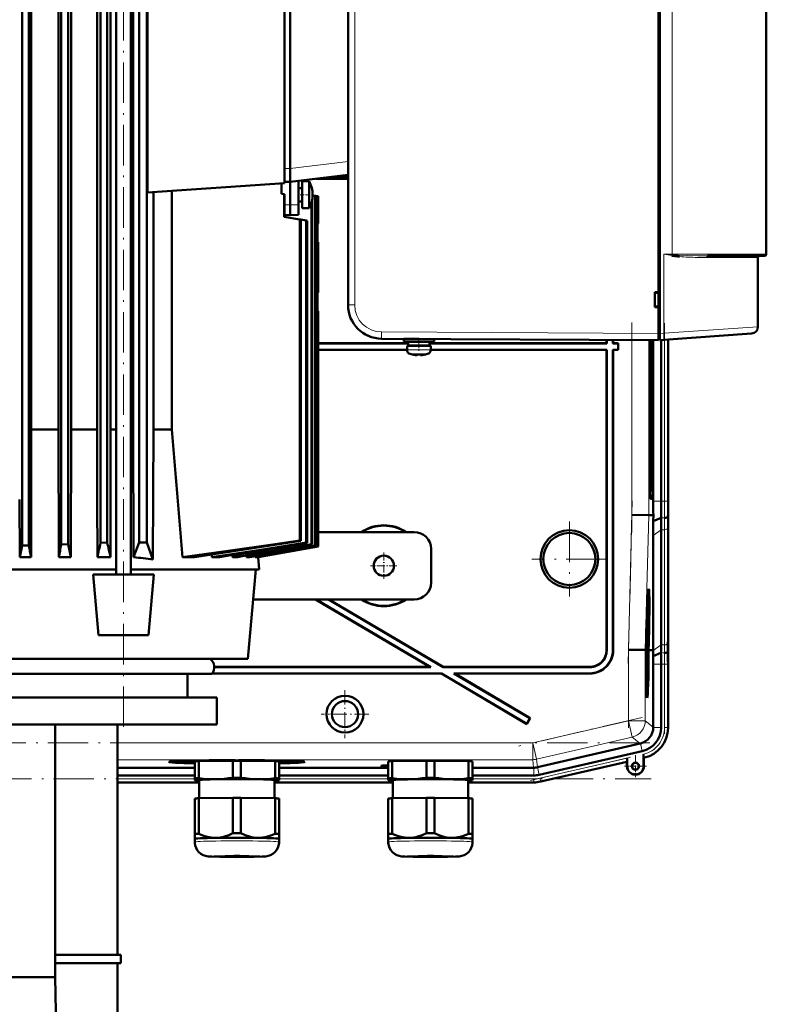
# Model space of a CAD drawing. Extents: x -1595 to 1972, y -1677 to 643.
# Tile 52 of 53: x 1477 to 1699, y 173 to 465. Entities that reach past the tile are written whole.
import ezdxf

# ---------------------------------------------------------------- set-up
doc = ezdxf.new("R2010")
doc.units = 0
doc.linetypes.add('DASHDOT', pattern=[18.5, 12, -3, 0.5, -3])

msp = doc.modelspace()

# ---------------------------------------------------------------- linework, layer by layer
at = {"color": 7, "linetype": 'DASHDOT', "lineweight": 18}
for p, q in [((1508.24, 254.88), (1508.24, 580.92)), ((1659, 312.47), (1659, 374.78)), ((1668.66, 374.54), (1668.66, 316.99)), ((1657.85, 273.66), (1659.11, 321.88)), ((1640.44, 315.75), (1640.44, 293.55)), ((1651.54, 304.65), (1629.35, 304.65)), ((1657.95, 254.58), (1657.95, 279.85)), ((1668.66, 275.39), (1668.66, 252.82)), ((1662.07, 257.64), (1625.47, 249.19)), ((1664.34, 250.14), (1247.35, 250.14)), ((1628.9, 238.99), (1660.2, 246.22)), ((1247.01, 239.43), (1664.68, 239.43))]:
    msp.add_line(p, q, dxfattribs=at)
at = {"color": 7, "lineweight": 50}
for p, q in [((1666.83, 371.54), (1666.83, 579.55)), ((1667.23, 579.53), (1667.23, 371.57)), ((1574.83, 571.12), (1574.83, 379.98)), ((1698.83, 556.05), (1698.83, 395.05)), ((1478.19, 308.61), (1478.19, 552.59)), ((1480.19, 308.66), (1480.19, 552.58)), ((1489.82, 308.95), (1489.82, 552.53)), ((1491.82, 309.02), (1491.82, 552.51)), ((1506.07, 300.05), (1506.07, 553.75)), ((1510.42, 300.05), (1510.42, 553.75)), ((1512.9, 552.8), (1512.9, 309.55)), ((1515.15, 552.8), (1515.15, 309.55)), ((1501.44, 309.43), (1501.44, 551.43)), ((1503.44, 309.52), (1503.44, 551.41)), ((1480.94, 534.8), (1480.94, 322.3)), ((1500.5, 534.8), (1500.5, 322.3)), ((1504.46, 534.8), (1504.46, 322.3)), ((1515.38, 522.99), (1515.38, 413.3)), ((1556.04, 520.15), (1556.04, 416.15)), ((1557.64, 515.85), (1557.64, 420.45)), ((1488.96, 513.05), (1488.96, 343.05)), ((1492.72, 343.05), (1492.72, 513.05)), ((1511.13, 513.05), (1511.13, 343.05)), ((1666.83, 383.75), (1666.83, 475.35)), ((1557.64, 420.41), (1557.64, 420.45)), ((1557.64, 416.45), (1557.64, 420.41)), ((1557.64, 416.45), (1574.83, 418.56)), ((1569.32, 417.88), (1574.83, 417.88)), ((1569.46, 417.9), (1574.83, 417.9)), ((1515.38, 413.3), (1556.04, 416.15)), ((1555.14, 416.09), (1555.14, 412.93)), ((1556.04, 416.49), (1557.64, 416.45)), ((1557.64, 409.65), (1557.64, 416.45)), ((1560.14, 409.68), (1560.14, 416.76)), ((1561.24, 414.65), (1560.14, 414.65)), ((1561.24, 414.65), (1560.14, 414.65)), ((1561.24, 416.65), (1561.24, 410.37)), ((1563.27, 416.65), (1561.24, 416.65)), ((1563.27, 416.65), (1561.24, 416.65)), ((1563.27, 415.94), (1563.27, 416.65)), ((1563.27, 410.37), (1563.27, 415.94)), ((1574.83, 417.4), (1565.39, 417.4)), ((1574.83, 417.42), (1565.53, 417.42)), ((1517.18, 343.05), (1517.18, 413.43)), ((1522.62, 413.81), (1522.62, 343.05)), ((1555.94, 412.84), (1555.14, 412.93)), ((1555.94, 412.84), (1555.94, 406.15)), ((1555.94, 412.84), (1556.04, 412.83)), ((1556.04, 412.83), (1556.04, 406.15)), ((1564.34, 412.65), (1564.34, 412.49)), ((1565.04, 412.37), (1564.34, 412.49)), ((1565.04, 412.37), (1565.04, 308.66)), ((1565.04, 412.37), (1565.18, 412.34)), ((1565.18, 412.34), (1565.7, 412.25)), ((1565.18, 412.34), (1565.18, 308.61)), ((1565.7, 412.25), (1565.7, 308.44)), ((1565.7, 412.25), (1565.77, 412.24)), ((1565.94, 412.21), (1565.77, 412.24)), ((1565.77, 412.24), (1565.77, 308.41)), ((1565.94, 412.21), (1565.94, 412.21)), ((1565.94, 412.21), (1565.94, 404.15)), ((1565.94, 412.21), (1565.94, 404.15)), ((1557.64, 406.65), (1557.64, 409.65)), ((1561.24, 410.65), (1560.14, 410.65)), ((1560.14, 406.71), (1560.14, 409.68)), ((1561.24, 410.37), (1561.24, 408.65)), ((1563.27, 410.37), (1563.27, 408.65)), ((1563.96, 410.19), (1563.96, 309.02)), ((1564.17, 411.01), (1564.17, 308.95)), ((1555.94, 406.15), (1560.52, 405.34)), ((1556.04, 406.15), (1555.94, 406.15)), ((1556.04, 406.69), (1557.64, 406.65)), ((1560.14, 406.71), (1557.64, 406.65)), ((1563.27, 408.65), (1561.24, 408.65)), ((1560.52, 405.34), (1560.52, 310.14)), ((1560.52, 405.34), (1560.88, 405.28)), ((1560.88, 405.28), (1562.45, 405)), ((1560.88, 405.28), (1560.88, 310.02)), ((1562.45, 405), (1562.45, 309.52)), ((1562.45, 405), (1562.74, 404.95)), ((1562.74, 404.95), (1562.74, 309.43)), ((1565.94, 404.15), (1565.77, 403.97)), ((1565.77, 403.97), (1565.77, 398.65)), ((1565.94, 404.15), (1565.94, 404.15)), ((1565.77, 398.65), (1565.94, 398.65)), ((1565.94, 383.65), (1565.94, 398.65)), ((1670.88, 394.61), (1671.04, 394.58)), ((1671.29, 394.8), (1670.92, 394.83)), ((1671.04, 394.58), (1671.06, 394.58)), ((1671.06, 394.58), (1671.24, 394.55)), ((1671.24, 394.55), (1671.06, 394.57)), ((1671.24, 394.55), (1671.24, 394.57)), ((1681.43, 394.55), (1690.43, 394.55)), ((1694.52, 394.55), (1688.66, 394.55)), ((1690.43, 394.55), (1698.33, 394.55)), ((1696.33, 373.48), (1696.33, 394.05)), ((1565.94, 383.65), (1565.77, 383.64)), ((1565.77, 383.64), (1565.77, 378.32)), ((1665.83, 379.35), (1665.83, 383.75)), ((1665.83, 383.75), (1666.83, 383.75)), ((1665.83, 383.55), (1666.83, 383.61)), ((1666.83, 383.7), (1666.83, 383.75)), ((1565.77, 378.32), (1565.94, 378.15)), ((1565.94, 378.15), (1565.94, 308.35)), ((1565.94, 378.15), (1565.94, 378.15)), ((1565.94, 378.15), (1565.94, 308.35)), ((1666.83, 379.48), (1665.83, 379.55)), ((1666.83, 379.35), (1665.83, 379.35)), ((1666.83, 379.35), (1666.83, 379.4)), ((1666.83, 371.55), (1666.83, 379.35)), ((1666.83, 369.55), (1666.83, 371.55)), ((1666.83, 369.85), (1666.83, 371.54)), ((1667.23, 369.58), (1667.23, 371.57)), ((1694.47, 371.48), (1668.42, 369.66)), ((1592.68, 368.65), (1565.94, 368.65)), ((1592.68, 368.58), (1565.94, 368.58)), ((1666.83, 369.55), (1584.78, 369.98)), ((1591.33, 369.92), (1595.75, 369.92)), ((1591.33, 369.92), (1591.33, 369.12)), ((1591.33, 369.12), (1591.33, 369.92)), ((1591.33, 369.12), (1595.83, 369.12)), ((1592.68, 369.02), (1595.83, 369.02)), ((1592.68, 367.92), (1592.68, 369.02)), ((1592.68, 367.92), (1592.68, 369.02)), ((1592.68, 367.92), (1595.83, 367.92)), ((1593.83, 369.92), (1593.83, 369.93)), ((1593.83, 369.02), (1593.83, 369.12)), ((1593.83, 369.02), (1593.83, 369.12)), ((1593.83, 367.82), (1593.83, 367.92)), ((1593.83, 367.82), (1593.83, 367.92)), ((1600.33, 369.12), (1595.83, 369.12)), ((1598.98, 369.02), (1595.83, 369.02)), ((1598.98, 367.92), (1595.83, 367.92)), ((1597.83, 369.12), (1597.83, 369.02)), ((1597.83, 367.92), (1597.83, 367.82)), ((1598.98, 369.02), (1598.98, 367.92)), ((1651.44, 368.65), (1598.98, 368.65)), ((1651.51, 368.58), (1598.98, 368.58)), ((1600.33, 369.9), (1600.33, 369.12)), ((1651.44, 368.65), (1651.44, 369.63)), ((1651.51, 368.58), (1651.44, 368.65)), ((1651.51, 368.58), (1651.51, 369.63)), ((1653.37, 369.62), (1653.37, 368.58)), ((1653.44, 368.65), (1653.37, 368.58)), ((1654.87, 368.58), (1653.37, 368.58)), ((1653.44, 369.62), (1653.44, 368.65)), ((1654.94, 368.65), (1653.44, 368.65)), ((1654.87, 368.58), (1654.94, 368.65)), ((1654.87, 366.72), (1654.87, 368.58)), ((1654.94, 366.65), (1654.94, 368.65)), ((1664.19, 332.65), (1664.19, 369.56)), ((1664.61, 369.56), (1664.61, 332.65)), ((1665.17, 369.56), (1665.17, 332.65)), ((1665.33, 321.79), (1665.33, 369.56)), ((1666.83, 369.85), (1667.23, 369.85)), ((1668.42, 369.66), (1667.23, 369.58)), ((1667.63, 369.6), (1667.63, 321.79)), ((1669.69, 321.79), (1669.69, 369.75)), ((1669.69, 369.75), (1669.69, 321.79)), ((1565.94, 366.72), (1592.33, 366.72)), ((1565.94, 366.65), (1592.33, 366.65)), ((1595.83, 367.82), (1592.33, 367.82)), ((1592.33, 367.82), (1592.33, 366.69)), ((1592.33, 366.69), (1592.33, 367.82)), ((1593.91, 365.29), (1593.9, 365.28)), ((1595.33, 365.29), (1595.33, 365.14)), ((1595.83, 367.82), (1599.33, 367.82)), ((1596.33, 365.29), (1596.33, 365.14)), ((1596.37, 365.12), (1596.43, 365.12)), ((1597.76, 365.28), (1597.75, 365.29)), ((1599.33, 367.82), (1599.33, 366.69)), ((1599.33, 366.72), (1651.51, 366.72)), ((1599.33, 366.65), (1651.44, 366.65)), ((1651.51, 366.72), (1651.44, 366.65)), ((1651.44, 366.65), (1651.44, 277.65)), ((1651.51, 366.72), (1651.51, 277.58)), ((1653.37, 277.71), (1653.37, 366.72)), ((1653.44, 366.65), (1653.37, 366.72)), ((1653.37, 366.72), (1654.87, 366.72)), ((1653.44, 277.64), (1653.44, 366.65)), ((1653.44, 366.65), (1654.94, 366.65)), ((1654.87, 366.72), (1654.94, 366.65)), ((1488.96, 343.05), (1480.94, 343.05)), ((1488.96, 343.05), (1489.05, 305.23)), ((1492.72, 343.05), (1492.63, 305.23)), ((1500.5, 343.05), (1492.72, 343.05)), ((1506.07, 343.05), (1504.46, 343.05)), ((1511.13, 343.05), (1510.42, 343.05)), ((1511.13, 343.05), (1511.27, 305.19)), ((1517.18, 343.05), (1517.01, 304.54)), ((1517.18, 343.05), (1522.62, 343.05)), ((1664.4, 324.64), (1664.29, 324.64)), ((1664.41, 324.64), (1664.3, 324.53)), ((1477.48, 322.3), (1477.51, 305.23)), ((1480.94, 322.3), (1480.9, 305.23)), ((1500.5, 322.3), (1500.54, 305.23)), ((1504.46, 322.3), (1504.42, 305.23)), ((1664.9, 322.46), (1664.46, 322.46)), ((1659, 317.73), (1664, 317.67)), ((1665.35, 317.65), (1664, 317.67)), ((1665.32, 315.85), (1665.35, 317.65)), ((1665.32, 315.85), (1667.66, 316.82)), ((1669.68, 317.22), (1669.72, 317.65)), ((1594.44, 312.65), (1565.94, 312.65)), ((1667.63, 279.16), (1667.63, 313.3)), ((1669.69, 280.58), (1669.69, 314.72)), ((1669.69, 280.58), (1669.69, 314.72)), ((1501.44, 309.43), (1503.44, 309.52)), ((1511.27, 305.19), (1512.9, 309.55)), ((1512.9, 309.55), (1515.15, 309.55)), ((1517.01, 304.54), (1515.15, 309.55)), ((1560.88, 310.02), (1560.52, 310.14)), ((1562.74, 309.43), (1562.45, 309.52)), ((1665.28, 277.65), (1665.28, 311.64)), ((1478.19, 308.61), (1477.51, 305.23)), ((1478.19, 308.61), (1480.19, 308.66)), ((1489.82, 308.95), (1491.82, 309.02)), ((1547.68, 305.23), (1565.77, 308.41)), ((1548.21, 305.23), (1565.94, 308.35)), ((1548.22, 305.23), (1565.94, 308.35)), ((1564.17, 308.95), (1563.96, 309.02)), ((1565.04, 308.66), (1565.18, 308.61)), ((1565.77, 308.41), (1565.7, 308.44)), ((1565.94, 308.35), (1565.94, 308.35)), ((1599.44, 307.65), (1599.44, 297.65)), ((1477.51, 305.23), (1480.9, 305.23)), ((1489.05, 305.23), (1492.63, 305.23)), ((1500.54, 305.23), (1504.42, 305.23)), ((1529.27, 305.23), (1525.76, 305.23)), ((1534.41, 305.97), (1534.46, 305.23)), ((1536.73, 305.23), (1534.46, 305.23)), ((1540.57, 305.83), (1540.61, 305.23)), ((1542.08, 305.23), (1540.61, 305.23)), ((1544.76, 305.67), (1544.78, 305.23)), ((1545.67, 305.23), (1544.78, 305.23)), ((1547.25, 305.5), (1547.26, 305.23)), ((1547.68, 305.23), (1547.26, 305.23)), ((1548.2, 305.32), (1548.21, 305.23)), ((1548.22, 305.23), (1548.21, 305.23)), ((1548.22, 305.23), (1548.44, 301.55)), ((1405.82, 301.55), (1506.07, 301.55)), ((1510.42, 301.55), (1548.44, 301.55)), ((1545.16, 275.05), (1547.48, 301.55)), ((1499.24, 300.05), (1517.24, 300.05)), ((1500.82, 282.05), (1499.24, 300.05)), ((1515.67, 282.05), (1517.24, 300.05)), ((1546.7, 292.65), (1594.44, 292.65)), ((1565.2, 292.65), (1599.12, 272.65)), ((1565.34, 292.65), (1599.37, 272.58)), ((1569, 292.65), (1603.04, 272.58)), ((1569.14, 292.65), (1603.05, 272.65)), ((1663.96, 294.01), (1663.77, 294.07)), ((1663.48, 286.56), (1663.47, 285.71)), ((1663.4, 283.91), (1663.37, 283.91)), ((1663.4, 283.83), (1663.37, 283.83)), ((1663.41, 283.78), (1663.37, 283.78)), ((1663.38, 283.39), (1663.37, 282.9)), ((1663.42, 283.34), (1663.38, 283.34)), ((1663.4, 283.83), (1663.4, 283.91)), ((1663.41, 283.78), (1663.4, 283.83)), ((1663.41, 284.6), (1663.41, 284.94)), ((1663.41, 284.74), (1663.41, 284.6)), ((1663.41, 284.1), (1663.41, 283.78)), ((1663.45, 284.07), (1663.41, 284.07)), ((1663.42, 283.34), (1663.45, 284.07)), ((1663.42, 282.85), (1663.42, 283.34)), ((1663.47, 285.71), (1663.44, 285.71)), ((1663.46, 285.77), (1663.45, 285.97)), ((1663.46, 285.77), (1663.45, 285.77)), ((1515.67, 282.05), (1500.82, 282.05)), ((1663.33, 280.68), (1663.27, 280.68)), ((1663.4, 280.87), (1663.28, 280.88)), ((1663.43, 281.12), (1663.29, 281.12)), ((1663.31, 278.85), (1663.33, 280.68)), ((1663.34, 282.21), (1663.32, 282.21)), ((1663.34, 282.62), (1663.33, 282.62)), ((1663.34, 280.68), (1663.33, 279.25)), ((1663.33, 280.68), (1663.34, 280.68)), ((1663.37, 282.9), (1663.34, 282.9)), ((1663.34, 282.62), (1663.34, 282.85)), ((1663.42, 282.85), (1663.34, 282.85)), ((1663.34, 282.62), (1663.44, 281.53)), ((1663.34, 282.21), (1663.34, 282.62)), ((1663.43, 281.12), (1663.34, 282.21)), ((1663.34, 280.87), (1663.34, 281.12)), ((1663.44, 281.53), (1663.43, 281.12)), ((1657.95, 277.75), (1662.95, 277.68)), ((1662.95, 277.68), (1663.11, 277.68)), ((1663.14, 279.13), (1663.11, 277.68)), ((1663.19, 279.13), (1663.14, 279.13)), ((1663.14, 279.13), (1663.19, 279.13)), ((1663.15, 277.68), (1663.19, 279.13)), ((1663.2, 277.68), (1663.15, 277.68)), ((1663.17, 280.15), (1663.22, 280.15)), ((1663.22, 280.15), (1663.17, 280.15)), ((1663.25, 279.64), (1663.2, 277.68)), ((1663.39, 277.86), (1663.2, 277.86)), ((1663.33, 277.81), (1663.2, 277.81)), ((1663.38, 278.4), (1663.21, 278.41)), ((1663.36, 278.45), (1663.22, 278.46)), ((1663.31, 278.85), (1663.23, 278.85)), ((1663.36, 278.45), (1663.31, 278.85)), ((1663.35, 279.74), (1663.33, 279.74)), ((1663.33, 279.25), (1663.35, 279.06)), ((1663.41, 279.6), (1663.36, 279.6)), ((1663.37, 278.95), (1663.36, 278.45)), ((1663.38, 278.9), (1663.37, 278.9)), ((1663.37, 275.98), (1663.39, 277.86)), ((1663.38, 278.9), (1663.41, 279.6)), ((1663.38, 278.4), (1663.38, 278.9)), ((1663.4, 277.86), (1663.38, 275.34)), ((1663.39, 277.86), (1663.4, 277.86)), ((1663.86, 277.67), (1663.91, 279.64)), ((1663.9, 277.67), (1663.86, 277.67)), ((1663.96, 279.63), (1663.9, 277.67)), ((1663.95, 277.67), (1664, 279.63)), ((1663.95, 277.66), (1664.33, 277.66)), ((1664.33, 277.66), (1665.28, 277.65)), ((1665.29, 277.51), (1665.28, 277.65)), ((1669.64, 277.22), (1669.67, 277.65)), ((1366.73, 275.05), (1534.24, 275.05)), ((1534.24, 275.05), (1545.16, 275.05)), ((1663.29, 276.63), (1663.2, 276.63)), ((1663.31, 275.39), (1663.21, 275.39)), ((1663.38, 275.34), (1663.21, 275.34)), ((1663.28, 274.8), (1663.22, 274.8)), ((1663.27, 273.99), (1663.28, 274.8)), ((1663.28, 274.8), (1663.38, 274.8)), ((1663.35, 276.28), (1663.3, 276.28)), ((1663.32, 275.89), (1663.31, 275.39)), ((1663.37, 275.39), (1663.31, 275.39)), ((1663.38, 274.8), (1663.37, 274.26)), ((1665.32, 275.87), (1667.61, 276.82)), ((1599.12, 272.65), (1535.19, 272.65)), ((1599.37, 272.58), (1535.19, 272.58)), ((1599.37, 272.58), (1599.12, 272.65)), ((1603.04, 272.58), (1603.05, 272.65)), ((1646.52, 272.58), (1603.04, 272.58)), ((1646.45, 272.65), (1603.05, 272.65)), ((1663.27, 273.99), (1663.23, 273.99)), ((1663.35, 272.95), (1663.24, 272.95)), ((1663.26, 272.01), (1663.33, 272.77)), ((1663.33, 273.14), (1663.27, 273.99)), ((1663.36, 272.66), (1663.27, 271.67)), ((1663.27, 271.64), (1663.35, 271.64)), ((1663.29, 274.26), (1663.36, 273.23)), ((1663.37, 274.26), (1663.29, 274.26)), ((1663.35, 272.95), (1663.33, 273.14)), ((1663.33, 272.77), (1663.35, 272.95)), ((1663.35, 271.64), (1663.34, 271.09)), ((1663.36, 273.23), (1663.36, 272.66)), ((1665.33, 254.79), (1665.33, 273.51)), ((1667.63, 254.7), (1667.63, 273.51)), ((1669.69, 254.5), (1669.69, 273.51)), ((1669.69, 254.7), (1669.69, 273.51)), ((1377.46, 270.55), (1524.82, 270.55)), ((1524.82, 270.55), (1534.43, 270.55)), ((1527.25, 270.55), (1527.25, 263.55)), ((1534.52, 270.65), (1602.51, 270.65)), ((1534.57, 270.72), (1602.53, 270.72)), ((1602.51, 270.65), (1602.53, 270.72)), ((1602.51, 270.65), (1627.82, 255.72)), ((1602.53, 270.72), (1627.8, 255.81)), ((1606.45, 270.65), (1606.19, 270.72)), ((1606.19, 270.72), (1646.38, 270.72)), ((1606.19, 270.72), (1628.75, 257.42)), ((1606.45, 270.65), (1646.45, 270.65)), ((1606.45, 270.65), (1628.84, 257.44)), ((1663.34, 271.09), (1663.28, 271.1)), ((1375.95, 263.55), (1535.95, 263.55)), ((1535.95, 263.55), (1535.95, 255.55)), ((1663.53, 265.21), (1663.34, 265.16)), ((1628.75, 257.42), (1627.8, 255.81)), ((1628.84, 257.44), (1627.82, 255.72)), ((1628.75, 257.42), (1628.84, 257.44)), ((1375.95, 255.55), (1535.95, 255.55)), ((1488.01, 255.55), (1488.01, 180.65)), ((1506.44, 187.3), (1506.44, 255.55)), ((1627.8, 255.81), (1627.82, 255.72)), ((1665.33, 254.79), (1665.33, 254.7)), ((1661.46, 249.92), (1630.99, 242.89)), ((1661.54, 249.94), (1661.46, 249.92)), ((1631.49, 240.64), (1662.06, 247.7)), ((1657.6, 245.62), (1657.6, 243.19)), ((1662.46, 246.74), (1662.46, 246.36)), ((1662.46, 243.19), (1662.46, 246.74)), ((1662.46, 246.36), (1662.47, 246.03)), ((1662.49, 245.72), (1662.53, 245.69)), ((1662.53, 245.69), (1662.72, 245.74)), ((1662.53, 245.69), (1662.72, 245.74)), ((1662.53, 245.69), (1662.53, 243.19)), ((1662.53, 243.19), (1662.53, 245.69)), ((1506.44, 242.76), (1529.39, 242.76)), ((1523.74, 244.48), (1523.68, 244.71)), ((1529.39, 239.59), (1529.39, 244.64)), ((1530.58, 244.69), (1540.7, 244.84)), ((1530.58, 239.64), (1530.58, 244.69)), ((1532.7, 244.72), (1532.7, 244.83)), ((1540.7, 239.79), (1540.7, 244.84)), ((1541.36, 244.96), (1541.36, 245.01)), ((1541.36, 245.01), (1541.36, 244.96)), ((1542.36, 245.01), (1542.36, 244.96)), ((1542.36, 244.96), (1542.36, 245.01)), ((1543.08, 244.84), (1553.2, 244.69)), ((1543.08, 239.79), (1543.08, 244.84)), ((1551.08, 244.83), (1551.08, 244.72)), ((1553.2, 239.64), (1553.2, 244.69)), ((1554.39, 239.59), (1554.39, 244.64)), ((1554.39, 242.76), (1586.76, 242.76)), ((1559.98, 244.48), (1560.04, 244.71)), ((1586.76, 239.58), (1586.76, 244.63)), ((1587.95, 244.69), (1598.08, 244.84)), ((1587.95, 239.64), (1587.95, 244.69)), ((1598.08, 239.79), (1598.08, 244.84)), ((1600.45, 244.84), (1610.58, 244.69)), ((1600.45, 239.79), (1600.45, 244.84)), ((1610.58, 239.64), (1610.58, 244.69)), ((1611.76, 239.58), (1611.76, 244.63)), ((1611.76, 242.76), (1629.86, 242.76)), ((1631.95, 238.64), (1657.53, 244.54)), ((1631.95, 238.64), (1657.53, 244.54)), ((1657.53, 244.54), (1657.56, 244.58)), ((1657.53, 243.19), (1657.53, 244.54)), ((1506.44, 240.46), (1529.39, 240.46)), ((1529.39, 239.59), (1529.39, 239.09)), ((1554.39, 240.46), (1586.76, 240.46)), ((1554.39, 239.09), (1554.39, 239.59)), ((1586.76, 239.58), (1586.76, 239.08)), ((1611.76, 240.46), (1629.87, 240.46)), ((1611.76, 239.08), (1611.76, 239.58)), ((1506.44, 238.4), (1530.74, 238.4)), ((1506.44, 238.4), (1530.74, 238.4)), ((1529.39, 239.09), (1529.39, 239.07)), ((1529.45, 239.05), (1529.39, 239.07)), ((1530.74, 233.7), (1530.74, 239.09)), ((1553.04, 239.09), (1553.04, 233.7)), ((1553.04, 238.4), (1588.11, 238.4)), ((1553.04, 238.4), (1588.11, 238.4)), ((1554.33, 239.05), (1554.39, 239.07)), ((1554.39, 239.07), (1554.39, 239.09)), ((1586.76, 239.08), (1586.76, 239.07)), ((1586.82, 239.05), (1586.76, 239.07)), ((1588.11, 233.69), (1588.11, 239.08)), ((1610.41, 239.08), (1610.41, 233.69)), ((1629.87, 238.4), (1610.41, 238.4)), ((1610.41, 238.4), (1629.87, 238.4)), ((1611.7, 239.05), (1611.76, 239.07)), ((1611.76, 239.07), (1611.76, 239.08)), ((1529.39, 233.64), (1529.39, 223.14)), ((1530.58, 233.69), (1540.7, 233.85)), ((1530.58, 233.69), (1530.58, 223.19)), ((1540.7, 233.85), (1540.7, 223.34)), ((1543.08, 233.85), (1553.2, 233.69)), ((1543.08, 233.85), (1543.08, 223.34)), ((1553.2, 233.69), (1553.2, 223.19)), ((1554.39, 233.64), (1554.39, 223.14)), ((1586.76, 233.64), (1586.76, 223.13)), ((1587.95, 233.69), (1598.08, 233.85)), ((1587.95, 233.69), (1587.95, 223.19)), ((1598.08, 233.85), (1598.08, 223.34)), ((1600.45, 233.85), (1610.58, 233.69)), ((1600.45, 233.85), (1600.45, 223.34)), ((1610.58, 233.69), (1610.58, 223.19)), ((1611.76, 233.64), (1611.76, 223.13)), ((1529.39, 223.14), (1529.39, 221.68)), ((1554.39, 221.68), (1554.39, 223.14)), ((1586.76, 223.13), (1586.76, 221.68)), ((1611.76, 221.68), (1611.76, 223.13)), ((1529.39, 220.73), (1529.39, 221.68)), ((1554.39, 221.68), (1554.39, 220.73)), ((1554.39, 221.68), (1554.39, 221.68)), ((1554.39, 221.67), (1554.39, 221.68)), ((1586.76, 220.73), (1586.76, 221.68)), ((1611.76, 221.68), (1611.76, 220.73)), ((1611.76, 221.68), (1611.76, 221.68)), ((1611.76, 221.67), (1611.76, 221.68)), ((1488.01, 187.3), (1507.44, 187.3)), ((1507.44, 184.8), (1507.44, 187.3)), ((1507.44, 184.8), (1488.01, 184.8)), ((1506.44, 153.76), (1506.44, 184.8)), ((1488.01, 180.65), (1423.88, 180.65)), ((1488.01, 180.65), (1488.69, 139.21))]:
    msp.add_line(p, q, dxfattribs=at)
at = {"color": 7, "lineweight": 18}
for p, q in [((1576.82, 571.12), (1576.82, 379.98)), ((1670.92, 395.05), (1670.92, 556.05)), ((1556.04, 420.49), (1557.64, 420.45)), ((1574.83, 422.5), (1557.64, 420.41)), ((1556.04, 409.67), (1557.64, 409.65)), ((1560.14, 409.68), (1557.64, 409.65)), ((1668.42, 395.05), (1668.42, 371.65)), ((1668.42, 395.05), (1670.92, 395.05)), ((1670.92, 395.05), (1670.92, 394.86)), ((1690.79, 395.05), (1670.92, 395.05)), ((1670.92, 394.86), (1670.92, 394.83)), ((1698.83, 395.05), (1690.79, 395.05)), ((1681.19, 394.05), (1688.29, 394.05)), ((1688.29, 394.05), (1696.33, 394.05)), ((1576.82, 379.98), (1574.83, 379.98)), ((1584.78, 371.98), (1666.83, 371.55)), ((1667.23, 371.54), (1666.83, 371.54)), ((1667.23, 371.57), (1668.42, 371.65)), ((1668.42, 371.65), (1696.33, 373.48)), ((1659, 317.73), (1659, 369.59)), ((1664, 317.67), (1664, 369.56)), ((1668.66, 369.68), (1668.66, 321.79)), ((1669.66, 369.75), (1669.66, 321.79)), ((1592.33, 366.69), (1595.8, 366.69)), ((1592.33, 366.69), (1592.33, 366.69)), ((1593.26, 365.45), (1595.81, 365.45)), ((1593.26, 365.45), (1593.26, 365.45)), ((1595.8, 366.69), (1595.83, 366.69)), ((1595.81, 365.45), (1595.83, 365.45)), ((1599.33, 366.69), (1595.83, 366.69)), ((1595.83, 365.45), (1598.4, 365.45)), ((1664.61, 332.65), (1665.17, 332.65)), ((1664.4, 324.64), (1664.3, 324.53)), ((1664.44, 322.49), (1664.9, 322.46)), ((1665.33, 321.79), (1667.63, 321.79)), ((1667.63, 321.79), (1668.66, 321.79)), ((1669.66, 321.79), (1668.66, 321.79)), ((1669.66, 321.79), (1669.69, 321.79)), ((1657.95, 277.75), (1659, 317.73)), ((1662.95, 277.68), (1664, 317.67)), ((1667.66, 316.82), (1668.69, 316.82)), ((1665.28, 311.64), (1667.63, 313.3)), ((1667.63, 313.3), (1668.66, 313.3)), ((1668.66, 279.16), (1668.66, 313.3)), ((1669.66, 279.85), (1669.66, 313.99)), ((1651.44, 277.65), (1651.51, 277.58)), ((1653.37, 277.71), (1653.44, 277.64)), ((1657.95, 256.69), (1657.95, 277.75)), ((1662.95, 256.69), (1662.95, 277.68)), ((1665.29, 277.51), (1667.63, 279.16)), ((1667.63, 279.16), (1668.66, 279.16)), ((1669.72, 277.65), (1669.67, 277.65)), ((1667.61, 276.82), (1668.64, 276.82)), ((1646.45, 272.65), (1646.52, 272.58)), ((1665.33, 273.51), (1667.63, 273.51)), ((1667.63, 273.51), (1668.66, 273.51)), ((1668.66, 273.51), (1669.66, 273.51)), ((1668.66, 254.7), (1668.66, 273.51)), ((1669.66, 273.51), (1669.69, 273.51)), ((1669.66, 273.51), (1669.66, 254.7)), ((1646.45, 270.65), (1646.38, 270.72)), ((1629.59, 250.14), (1657.95, 256.69)), ((1662.95, 256.69), (1657.95, 256.69)), ((1657.95, 256.69), (1659.08, 251.82)), ((1662.95, 256.69), (1665.33, 254.79)), ((1665.33, 254.7), (1667.63, 254.7)), ((1669.66, 254.7), (1668.66, 254.7)), ((1669.66, 254.7), (1669.69, 254.7)), ((1659.08, 251.82), (1630.72, 245.27)), ((1661.46, 249.92), (1659.08, 251.82)), ((1506.44, 250.14), (1629.59, 250.14)), ((1629.59, 250.14), (1630.72, 245.27)), ((1629.59, 250.14), (1629.59, 245.14)), ((1661.54, 249.94), (1662.06, 247.7)), ((1630.72, 245.27), (1630.99, 242.89)), ((1631.72, 239.64), (1657.6, 245.62)), ((1662.49, 245.72), (1662.52, 245.73)), ((1662.52, 245.73), (1662.53, 245.69)), ((1629.59, 245.14), (1506.44, 245.14)), ((1629.86, 242.76), (1629.59, 245.14)), ((1629.87, 242.76), (1629.87, 240.46)), ((1630.97, 242.89), (1631.49, 240.64)), ((1631.95, 238.67), (1657.56, 244.58)), ((1657.6, 243.19), (1657.53, 243.19)), ((1662.46, 243.19), (1662.53, 243.19)), ((1506.44, 239.43), (1529.39, 239.43)), ((1554.39, 239.43), (1586.76, 239.43)), ((1611.76, 239.43), (1629.87, 239.43)), ((1629.87, 238.43), (1629.87, 239.43)), ((1631.95, 238.67), (1631.72, 239.64)), ((1506.44, 238.43), (1530.74, 238.43)), ((1553.04, 238.43), (1588.11, 238.43)), ((1610.41, 238.43), (1629.87, 238.43)), ((1629.87, 238.43), (1629.87, 238.4)), ((1631.95, 238.67), (1631.95, 238.64))]:
    msp.add_line(p, q, dxfattribs=at)
at = {"color": 7, "linetype": 'DASHDOT', "lineweight": 18, "ltscale": 0.093863}
msp.add_line((1563.59, 412.65), (1559.83, 412.65), dxfattribs=at)
at = {"color": 7, "linetype": 'DASHDOT', "lineweight": 18, "ltscale": 0.005228}
msp.add_line((1565.96, 391.15), (1565.75, 391.15), dxfattribs=at)
at = {"color": 7, "linetype": 'DASHDOT', "lineweight": 18, "ltscale": 0.012}
msp.add_line((1666.79, 371.54), (1667.27, 371.54), dxfattribs=at)
at = {"color": 7, "linetype": 'DASHDOT', "lineweight": 18, "ltscale": 0.097188}
msp.add_line((1595.83, 370.25), (1595.83, 366.37), dxfattribs=at)
at = {"color": 7, "linetype": 'DASHDOT', "lineweight": 18, "ltscale": 0.024001}
msp.add_line((1595.83, 369.04), (1595.83, 370), dxfattribs=at)
at = {"color": 7, "linetype": 'DASHDOT', "lineweight": 18, "ltscale": 0.033}
msp.add_line((1595.83, 367.81), (1595.83, 369.13), dxfattribs=at)
at = {"color": 7, "linetype": 'DASHDOT', "lineweight": 18, "ltscale": 0.000798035}
msp.add_line((1594.83, 365.11), (1594.83, 365.14), dxfattribs=at)
at = {"color": 7, "linetype": 'DASHDOT', "lineweight": 18, "ltscale": 0.000674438}
msp.add_line((1594.83, 365.14), (1594.83, 365.12), dxfattribs=at)
at = {"color": 7, "linetype": 'DASHDOT', "lineweight": 18, "ltscale": 0.000917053}
msp.add_line((1596.83, 365.11), (1596.83, 365.14), dxfattribs=at)
at = {"color": 7, "linetype": 'DASHDOT', "lineweight": 18, "ltscale": 0.00068512}
msp.add_line((1596.83, 365.14), (1596.83, 365.11), dxfattribs=at)
at = {"color": 7, "linetype": 'DASHDOT', "lineweight": 18, "ltscale": 0.195001}
for p, q in [((1585.44, 306.55), (1585.44, 298.75)), ((1589.34, 302.65), (1581.54, 302.65))]:
    msp.add_line(p, q, dxfattribs=at)
at = {"color": 7, "linetype": 'DASHDOT', "lineweight": 18, "ltscale": 0.355368}
for p, q in [((1573.93, 265.76), (1573.93, 251.54)), ((1581.04, 258.65), (1566.82, 258.65))]:
    msp.add_line(p, q, dxfattribs=at)
at = {"color": 7, "linetype": 'DASHDOT', "lineweight": 18, "ltscale": 0.1625}
for p, q in [((1660.03, 246.44), (1660.03, 239.94)), ((1663.28, 243.19), (1656.78, 243.19))]:
    msp.add_line(p, q, dxfattribs=at)
at = {"color": 7, "linetype": 'DASHDOT', "lineweight": 18, "ltscale": 0.157961}
msp.add_line((1660.03, 246.35), (1660.03, 240.03), dxfattribs=at)
at = {"color": 7, "linetype": 'DASHDOT', "lineweight": 18, "ltscale": 0.157959}
msp.add_line((1663.19, 243.19), (1656.87, 243.19), dxfattribs=at)
at = {"color": 7, "lineweight": 18}
for points in [[(1671.29, 394.8), (1672.7, 394.71), (1675.49, 394.62), (1678.54, 394.56), (1681.43, 394.55)], [(1584.78, 371.98), (1584.78, 370.06), (1584.78, 369.99), (1584.78, 369.98)]]:
    msp.add_lwpolyline(points, dxfattribs=at)
at = {"color": 7, "lineweight": 50}
for points in [[(1595.33, 365.14), (1595.33, 365.14), (1595.33, 365.13), (1595.32, 365.13), (1595.3, 365.12), (1595.25, 365.12), (1595.11, 365.12), (1594.83, 365.14)], [(1596.33, 365.14), (1596.33, 365.14), (1596.33, 365.13), (1596.34, 365.13), (1596.35, 365.13), (1596.38, 365.12)], [(1596.33, 365.14), (1596.33, 365.14), (1596.33, 365.13), (1596.34, 365.13), (1596.36, 365.12), (1596.42, 365.12), (1596.83, 365.14)], [(1596.33, 365.14), (1596.33, 365.14), (1596.33, 365.13), (1596.33, 365.13), (1596.34, 365.13), (1596.43, 365.12)], [(1525.76, 305.23), (1539.31, 307.05), (1553.24, 309.05), (1560.52, 310.14)], [(1529.27, 305.23), (1544.81, 307.53), (1560.88, 310.02)], [(1534.46, 305.23), (1548.26, 307.3), (1562.45, 309.52)], [(1663.43, 284.83), (1663.43, 284.81), (1663.42, 284.58), (1663.41, 284.1)], [(1663.42, 285.21), (1663.43, 285.3), (1663.44, 285.32)], [(1663.46, 284.05), (1663.43, 282.99), (1663.42, 282.85)], [(1663.45, 284.07), (1663.44, 284.76), (1663.44, 284.81), (1663.43, 284.83)], [(1663.44, 285.32), (1663.45, 285.27), (1663.45, 285.11), (1663.46, 284.05)], [(1663.35, 279.74), (1663.38, 280.78), (1663.39, 280.85), (1663.4, 280.87)], [(1663.39, 280.38), (1663.38, 280.27), (1663.36, 279.61)], [(1663.41, 279.6), (1663.4, 280.27), (1663.39, 280.38)], [(1663.4, 280.87), (1663.41, 280.76), (1663.42, 280.58)], [(1663.29, 276.63), (1663.31, 277.59), (1663.32, 277.77), (1663.33, 277.81)], [(1663.33, 277.81), (1663.35, 277.63), (1663.36, 276.74)], [(1663.42, 279.6), (1663.4, 278.54), (1663.38, 278.4)], [(1663.31, 275.39), (1663.29, 275.9), (1663.29, 276.63)], [(1663.33, 277.32), (1663.32, 277.2), (1663.3, 276.62)], [(1663.3, 276.62), (1663.31, 275.95), (1663.31, 275.9), (1663.32, 275.89)], [(1663.35, 276.28), (1663.33, 277.24), (1663.33, 277.3), (1663.33, 277.32)], [(1662.47, 246.03), (1662.48, 245.74), (1662.49, 245.72), (1662.49, 245.72)], [(1535.64, 239.37), (1534.46, 239.37), (1533.28, 239.41), (1531.94, 239.5), (1530.58, 239.64)], [(1540.7, 239.79), (1539.42, 239.62), (1538.15, 239.5), (1536.9, 239.41), (1535.64, 239.37)], [(1548.14, 239.37), (1546.88, 239.41), (1545.63, 239.5), (1544.36, 239.62), (1543.08, 239.79)], [(1553.2, 239.64), (1551.84, 239.5), (1550.5, 239.41), (1549.32, 239.37), (1548.14, 239.37)], [(1593.01, 239.37), (1591.83, 239.37), (1590.65, 239.41), (1589.31, 239.5), (1587.95, 239.64)], [(1598.08, 239.79), (1596.79, 239.62), (1595.53, 239.49), (1594.27, 239.41), (1593.01, 239.37)], [(1605.51, 239.37), (1604.26, 239.41), (1603, 239.49), (1601.73, 239.62), (1600.45, 239.79)], [(1610.58, 239.64), (1609.21, 239.5), (1607.87, 239.41), (1606.69, 239.37), (1605.51, 239.37)], [(1535.64, 221.97), (1535.01, 221.98), (1534.39, 222.03), (1533.74, 222.13), (1533.09, 222.27), (1531.83, 222.66), (1530.58, 223.19)], [(1540.7, 223.34), (1539.45, 222.77), (1538.19, 222.35), (1537.53, 222.18), (1536.88, 222.07), (1536.26, 222), (1535.64, 221.97)], [(1548.14, 221.97), (1547.52, 222), (1546.9, 222.07), (1546.24, 222.18), (1545.59, 222.35), (1544.33, 222.77), (1543.08, 223.34)], [(1553.2, 223.19), (1551.95, 222.66), (1550.69, 222.27), (1550.04, 222.13), (1549.39, 222.03), (1548.77, 221.98), (1548.14, 221.97)], [(1593.01, 221.96), (1592.39, 221.98), (1591.77, 222.03), (1591.12, 222.13), (1590.47, 222.27), (1589.21, 222.66), (1587.95, 223.19)], [(1598.08, 223.34), (1596.82, 222.77), (1595.56, 222.34), (1594.91, 222.18), (1594.25, 222.07), (1593.64, 221.99), (1593.01, 221.96)], [(1605.51, 221.96), (1604.89, 221.99), (1604.27, 222.07), (1603.62, 222.18), (1602.97, 222.34), (1601.71, 222.77), (1600.45, 223.34)], [(1610.58, 223.19), (1609.32, 222.66), (1608.06, 222.27), (1607.41, 222.13), (1606.76, 222.03), (1606.14, 221.98), (1605.51, 221.96)], [(1541.89, 216.28), (1536.81, 216.32), (1534.42, 216.39), (1533.34, 216.47), (1532.58, 216.61), (1531.89, 216.86), (1531.22, 217.24), (1530.64, 217.73), (1530.15, 218.31), (1529.77, 218.97), (1529.52, 219.68), (1529.4, 220.43), (1529.39, 220.73)], [(1541.89, 216.28), (1546.97, 216.32), (1549.36, 216.39), (1550.44, 216.47), (1551.2, 216.61), (1551.89, 216.86), (1552.56, 217.24), (1553.14, 217.73), (1553.63, 218.31), (1554.01, 218.97), (1554.26, 219.68), (1554.38, 220.43), (1554.39, 220.73)], [(1599.26, 216.27), (1594.19, 216.32), (1591.79, 216.39), (1590.72, 216.47), (1589.95, 216.61), (1589.26, 216.86), (1588.59, 217.24), (1588.01, 217.72), (1587.52, 218.31), (1587.15, 218.97), (1586.9, 219.68), (1586.77, 220.43), (1586.76, 220.73)], [(1599.26, 216.27), (1604.34, 216.32), (1606.74, 216.39), (1607.81, 216.47), (1608.57, 216.61), (1609.27, 216.86), (1609.93, 217.24), (1610.52, 217.72), (1611, 218.31), (1611.38, 218.97), (1611.63, 219.68), (1611.75, 220.43), (1611.76, 220.73)]]:
    msp.add_lwpolyline(points, dxfattribs=at)
for centre, radius in [((1640.44, 304.65), 8.54), ((1640.44, 304.65), 7.72), ((1585.44, 302.65), 3), ((1573.93, 258.65), 5.47), ((1573.93, 258.65), 3.88), ((1660.03, 243.19), 1.07), ((1660.03, 243.19), 1)]:
    msp.add_circle(centre, radius, dxfattribs=at)
for centre, radius, start, end in [((1556.34, 412.65), 8, 360, 30), ((1556.34, 412.65), 8, 360, 30), ((1556.34, 412.65), 8, 330, 0), ((1673.85, 394.15), 3.01, 166.4368, 171.5453), ((1672.95, 406.29), 11.88, 259.8938, 261.7656), ((1673.93, 394.11), 3.1, 166.5613, 170.7325), ((1673.93, 394.1), 3.1, 166.5009, 170.6598), ((1671.51, 397.3), 2.76, 256.8433, 260.8152), ((1673.01, 406.66), 11.99, 259.9497, 261.774), ((1671.71, 402.42), 7.63, 264.0588, 266.8194), ((1673.94, 394.17), 2.73, 166.7805, 172.1157), ((1675.64, 426.09), 31.85, 262.0536, 265.3637), ((1674, 394.21), 2.77, 167.5876, 173.1499), ((1696.83, 394.05), 0.5, 90, 180), ((1698.33, 395.05), 0.5, 270, 0), ((1584.83, 379.98), 10, 180, 269.7), ((1584.83, 379.97), 9.99, 244.3598, 251.9874), ((1694.33, 373.48), 2, 274, 360), ((1593.63, 366.69), 1.3, 180, 253.3985), ((1593.63, 366.69), 1.3, 180, 253.3985), ((1595.83, 374.07), 9, 253.3985, 257.6222), ((1595.83, 374.07), 9, 253.3985, 257.6222), ((1595.83, 374.07), 8.99, 257.6503, 263.6107), ((1595.83, 374.07), 8.99, 257.6503, 263.6107), ((1595.83, 374.07), 8.99, 257.6503, 263.6107), ((1595.27, 368.91), 3.8, 263.4156, 267.7409), ((1595.28, 369.15), 4.04, 263.5178, 266.8391), ((1595.26, 368.93), 3.82, 263.4243, 267.67), ((1595.83, 375.18), 9.9, 267.106, 269.9999), ((1595.83, 375.18), 9.9, 267.106, 269.9999), ((1595.83, 375.18), 9.9, 267.106, 269.9999), ((1595.83, 375.18), 9.9, 267.106, 269.9999), ((1595.83, 375.18), 9.9, 269.9998, 272.8943), ((1595.83, 375.18), 9.9, 269.9998, 272.8943), ((1595.83, 375.18), 9.9, 269.9998, 272.8943), ((1595.83, 374.07), 8.99, 276.3893, 282.3497), ((1595.83, 374.07), 8.99, 276.3897, 282.3492), ((1595.83, 374.07), 8.99, 276.3893, 282.3497), ((1595.83, 374.07), 9, 282.3778, 286.6016), ((1598.03, 366.69), 1.3, 286.6016, 360), ((-18836.56, -1365.99), 20430.79, 4.691971, 4.7984), ((2191.24, 321.75), 525.91, 179.9957, 180.4469), ((2087.7, 321.69), 420.07, 179.9858, 180.6638), ((2016.77, 321.7), 347.08, 179.9853, 180.6691), ((1966.67, 311.29), 301.39, 179.1332, 179.9321), ((1918.14, 313.01), 250.51, 179.1277, 179.9315), ((1877.06, 314.47), 207.36, 179.1212, 179.9305), ((1585.44, 302.65), 12, 56.4427, 123.5573), ((1585.44, 302.65), 11.9, 57.2111, 122.7889), ((1594.44, 307.65), 5, 0, 90), ((1764.99, 366.78), 267.74, 192.3488, 193.2909), ((2578.99, 533.13), 1121.49, 191.54599, 191.72513), ((527.37, 506.3), 982.48, 348.1907, 348.41258), ((1992.65, 414.51), 511.82, 191.8941, 192.3289), ((1046.39, 405.64), 465.12, 347.5319, 348.061), ((953.26, 4001.66), 3742.2, 278.96998, 279.37337), ((904.03, 4290.9), 4036.19, 279.07458, 279.4103), ((389.86, 7204.66), 6994.98, 279.481038, 279.664565), ((238.16, 8071.52), 7875.44, 279.55018, 279.699645), ((-1560.04, 18263.02), 18224.38, 279.81196, 279.874231), ((-2313.25, 22536.18), 22563.66, 279.851446, 279.898963), ((1478.36, -11.62), 318.52, 83.0306, 84.0697), ((1594.44, 297.65), 5, 270, 360), ((1585.44, 302.65), 12, 236.4427, 303.5573), ((1585.44, 302.65), 11.9, 237.2111, 302.7889), ((1663.91, 293.95), 0.0805, 4.8393, 48.6176), ((1668.31, 283.28), 4.95, 179.4351, 184.4451), ((1666.25, 283.63), 2.88, 179.1341, 184.6358), ((1636.41, 284.19), 26.99, 359.3998, 0.6122), ((1663.59, 285.76), 0.129, 175.8658, 199.2161), ((1632.85, 280), 30.57, 359.2603, 1.093), ((1457.04, 280.83), 212.65, 359.1437, 359.9328), ((1876.92, 280.83), 207.22, 180.0687, 180.8785), ((1646.38, 277.71), 6.99, 269.9843, 0.0157), ((1646.45, 277.64), 5, 269.9843, 0.0157), ((1646.45, 277.64), 6.99, 269.9842, 0.0158), ((1646.52, 277.57), 5, 269.9843, 0.0157), ((1696.72, 279.43), 33.37, 179.4676, 180.647), ((1681.32, 279.35), 17.96, 179.1828, 181.286), ((1550.51, 274.52), 114.81, 0.6735, 1.491), ((1498.34, 279.36), 169.29, 359.1397, 359.9326), ((1312.36, 273.59), 357.33, 359.9869, 0.6511), ((2017.28, 273.59), 347.59, 179.3315, 180.0144), ((1532.19, 272.55), 3, 318.1897, 56.4427), ((1685.3, 276.31), 21.94, 180.0813, 182.4019), ((1721.63, 277.24), 58.27, 180.4885, 181.2422), ((1663.5, 275.38), 0.129, 175.8658, 199.2161), ((1464.94, 273.56), 200.39, 359.9856, 0.6607), ((1383.23, 273.57), 284.4, 359.9866, 0.6543), ((1660.33, 254.8), 5, 284.0551, 358.9536), ((1660.45, 254.7), 7.18, 282.9912, 0.0087), ((1660.7, 254.5), 8.99, 282.9916, 0.0084), ((1660.03, 243.19), 2.5, 180, 0), ((1660.03, 243.19), 2.43, 180, 360), ((1660.03, 243.19), 2.5, 218.7594, 0), ((1660.03, 243.19), 1, 38.8023, 269.957), ((1629.87, 247.65), 7.19, 270.0004, 282.9993), ((1629.87, 247.65), 9.25, 270.0004, 282.9992), ((1629.87, 247.65), 9.25, 270.0004, 282.9992)]:
    msp.add_arc(centre, radius, start, end, dxfattribs=at)
at = {"color": 7, "lineweight": 18}
for centre, radius, start, end in [((1703.11, 580), 188.17, 259.3785, 260.1372), ((1701.33, 751.63), 358.1, 264.7284, 265.1294), ((1678.95, 463.65), 69.56, 265.148, 267.3458), ((1682.05, 394.07), 0.854, 157.1526, 181.5103), ((1681.04, 509.57), 115.52, 267.3648, 270.0743), ((1584.82, 379.98), 8, 180.0049, 269.6951), ((2087.46, 321.69), 418.8, 179.9856, 180.6657), ((2053.27, 321.69), 383.61, 179.9854, 180.6681), ((1918.58, 313), 249.92, 179.1254, 179.9311), ((1898.75, 313.71), 229.1, 179.1224, 179.9306), ((1498.67, 279.36), 169.99, 359.143, 359.9328), ((1478.74, 280.07), 190.91, 359.1448, 359.9328), ((1383.03, 273.57), 285.63, 359.9869, 0.6516), ((1348.83, 273.58), 320.83, 359.987, 0.6502), ((1660.45, 254.7), 9.21, 282.9951, 0.005), ((1660.49, 254.7), 8.17, 341.479, 0.0467), ((1660.52, 254.67), 8.13, 322.0259, 341.626), ((1660.49, 254.65), 8.15, 302.6137, 322.2041), ((1629.59, 250.14), 5, 270, 283), ((1660.46, 254.68), 8.18, 284.1355, 302.7235), ((1629.88, 247.63), 8.2, 269.9878, 283.0122), ((1629.87, 247.65), 9.21, 270.0004, 282.9992)]:
    msp.add_arc(centre, radius, start, end, dxfattribs=at)
for centre, major_axis, ratio, start_param, end_param in [((1681.43, 394.05), (0.003, -0.5), 0.475323, 3.139186, 3.924696), ((1668.28, 371.65), (-0.14, 2), 0.069587, 3.141593, 4.707523), ((1668.66, 314.01), (1, 0), 0.707107, 4.712389, 6.248279), ((1668.66, 279.87), (1, 0), 0.707107, 4.712389, 6.248279), ((1657.95, 256.69), (3.11, 3.91), 0.999441, 4.04071, 5.384068), ((1541.89, 220.73), (12.5, 0), 0.026177, 1.047198, 3.141593), ((1541.89, 220.73), (12.5, 0), 0.026177, 0, 1.047198), ((1599.26, 220.73), (12.5, 0), 0.026177, 1.047198, 3.141593), ((1599.26, 220.73), (12.5, 0), 0.026177, 0, 1.047198), ((1541.89, 216.49), (8.26, 0), 0.026177, 1.570796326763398, 7.853981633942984), ((1599.26, 216.49), (8.26, 0), 0.026177, 1.570796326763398, 7.853981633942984)]:
    msp.add_ellipse(centre, major_axis=major_axis, ratio=ratio, start_param=start_param, end_param=end_param, dxfattribs=at)
at = {"color": 7, "lineweight": 50}
for centre, major_axis, ratio, start_param, end_param in [((1664.46, 332.65), (0, 10.19), 0.026177, 1.570796, 3.139981), ((1664.4, 332.65), (0, 8.01), 0.026177, 3.167782, 4.712389), ((1664.9, 332.65), (0, 10.19), 0.026177, 3.141593, 4.712389), ((1664.4, 332.65), (0, 8.01), 0.026177, 3.141593, 3.167782), ((1668.68, 317.23), (1, 0), 0.414255, 4.715234, 6.251119), ((1663.58, 279.66), (0.42, 16.16), 0.026173, 0.002609, 1.541551), ((1663.58, 279.66), (0.42, 16.16), 0.026173, 4.711319, 6.285795), ((1663.58, 279.57), (-0.38, -14.44), 0.026173, 3.134978, 4.673197), ((1663.58, 279.66), (0.33, 12.78), 0.026173, 0.002734, 1.572781), ((1663.58, 279.66), (0.33, 12.78), 0.026173, 4.711319, 6.283528), ((1663.58, 279.57), (-0.38, -14.44), 0.026173, 1.576165, 3.056296), ((1663.53, 279.63), (0, -16.16), 0.026176, 4.833214, 6.28068), ((1663.53, 279.67), (0, 14.46), 0.026176, 1.709149, 3.149459), ((1663.53, 279.63), (0, -12.78), 0.026176, 4.865698, 6.280665), ((1663.06, 279.64), (-0.09, -10.11), 0.026177, 1.394496, 1.448849), ((1663.53, 279.67), (0, 14.46), 0.026176, 3.149459, 4.573351), ((1663.53, 279.63), (0, -12.78), 0.026176, 6.280665, 7.699987), ((1663.53, 279.63), (0, -16.16), 0.026176, 6.28068, 7.732162), ((1663.55, 279.64), (-0.14, -16.16), 0.026177, 1.448448, 1.448756), ((1663.06, 279.64), (-0.09, -10.11), 0.026177, 1.072075, 1.132318), ((1668.64, 277.23), (1, 0), 0.414215, 4.715229, 6.251119), ((1657.56, 245.61), (0, 1.03), 0.034024, 3.184364, 4.720253), ((1541.86, 244.48), (-20.18, 0), 0.026177, 6.280911, 7.187708), ((1541.86, 244.48), (-20.18, 0), 0.026177, 4.73717, 6.280911), ((1541.86, 244.48), (-18.12, 0), 0.026177, 4.739988, 6.290255), ((1541.86, 244.48), (-18.12, 0), 0.026177, 0.00707, 0.811593), ((1541.86, 244.48), (-16.2, 0), 0.026177, 6.280893, 6.975563), ((1541.86, 244.48), (-16.2, 0), 0.026177, 3.143885, 6.280893), ((1541.89, 244.48), (13.8, 0), 0.026177, 2.531934, 2.704054), ((1541.89, 244.48), (13.8, 0), 0.026177, 1.484737, 1.656856), ((1541.86, 244.48), (-20.18, 0), 0.026177, 3.143867, 4.687608), ((1541.86, 244.48), (-18.12, 0), 0.026177, 3.134523, 4.68479), ((1541.89, 244.48), (13.8, 0), 0.026177, 0.437539, 0.609658), ((1541.86, 244.48), (-20.18, 0), 0.026177, 2.240627, 3.143867), ((1541.86, 244.48), (-16.2, 0), 0.026177, 2.454681, 3.143885), ((1541.86, 244.48), (-18.12, 0), 0.026177, 2.334296, 3.134523), ((1594.86, 243.28), (10.3, 0), 0.026177, 3.1393, 3.808595), ((1594.86, 243.28), (10.3, 0), 0.026177, 2.47459, 3.1393), ((1599.26, 244.48), (13.8, 0), 0.026177, 2.531934, 2.704054), ((1599.26, 244.48), (13.8, 0), 0.026177, 1.484737, 1.656856), ((1599.26, 244.48), (13.8, 0), 0.026177, 0.437539, 0.609658), ((1629.86, 247.76), (4.97, 0.57), 0.999653, 4.598982, 4.601547), ((1629.86, 247.76), (-4.97, -0.57), 0.999653, 1.459955, 1.684204), ((1541.89, 239.43), (-13.8, 0), 0.026177, 5.673527, 5.845646), ((1541.89, 239.09), (12.5, 0), 0.026177, 6.185296, 9.424778), ((1541.89, 239.43), (-13.8, 0), 0.026177, 4.626329, 4.798449), ((1541.89, 239.43), (-13.8, 0), 0.026177, 3.579132, 3.751251), ((1599.26, 239.43), (-13.8, 0), 0.026177, 5.673527, 5.845646), ((1599.26, 239.08), (12.5, 0), 0.026177, 6.185296, 9.424778), ((1599.26, 239.43), (-13.8, 0), 0.026177, 4.626329, 4.798449), ((1599.26, 239.43), (-13.8, 0), 0.026177, 3.579132, 3.751251), ((1541.89, 239.09), (12.5, 0), 0.026177, 3.141593, 3.239482), ((1541.89, 239.09), (12.5, 0), 0.026177, 3.239482, 3.610643), ((1541.89, 239.09), (11.15, 0), 0.026177, 0, 3.141593), ((1541.89, 239.09), (12.5, 0), 0.026177, 5.814135, 6.185296), ((1599.26, 239.08), (12.5, 0), 0.026177, 3.141593, 3.239482), ((1599.26, 239.08), (12.5, 0), 0.026177, 3.239482, 3.610643), ((1599.26, 239.08), (11.15, 0), 0.026177, 0, 3.141593), ((1599.26, 239.08), (12.5, 0), 0.026177, 5.814135, 6.185296), ((1541.89, 233.49), (13.8, 0), 0.026177, 2.531934, 2.704054), ((1541.89, 233.49), (13.8, 0), 0.026177, 1.484737, 1.656856), ((1541.89, 233.49), (13.8, 0), 0.026177, 0.437539, 0.609658), ((1599.26, 233.49), (13.8, 0), 0.026177, 2.531934, 2.704054), ((1599.26, 233.49), (13.8, 0), 0.026177, 1.484737, 1.656856), ((1599.26, 233.49), (13.8, 0), 0.026177, 0.437539, 0.609658), ((1541.89, 222.98), (-13.8, 0), 0.026177, 5.673527, 5.845646), ((1541.89, 221.68), (12.5, 0), 0.026177, 0, 3.141593), ((1541.89, 222.98), (-13.8, 0), 0.026177, 4.626329, 4.798449), ((1541.89, 222.98), (-13.8, 0), 0.026177, 3.579132, 3.751251), ((1599.26, 222.98), (-13.8, 0), 0.026177, 5.673527, 5.845646), ((1599.26, 221.68), (12.5, 0), 0.026177, 0, 3.141593), ((1599.26, 222.98), (-13.8, 0), 0.026177, 4.626329, 4.798449), ((1599.26, 222.98), (-13.8, 0), 0.026177, 3.579132, 3.751251), ((1541.89, 216.49), (3.5, 0), 0.026177, 0, 3.141593), ((1541.89, 216.49), (3.5, 0), 0.026177, 3.141593, 6.283185), ((1599.26, 216.49), (3.5, 0), 0.026177, 0, 3.141593), ((1599.26, 216.49), (3.5, 0), 0.026177, 3.141593, 6.283185)]:
    msp.add_ellipse(centre, major_axis=major_axis, ratio=ratio, start_param=start_param, end_param=end_param, dxfattribs=at)

doc.saveas('drawing.dxf')
